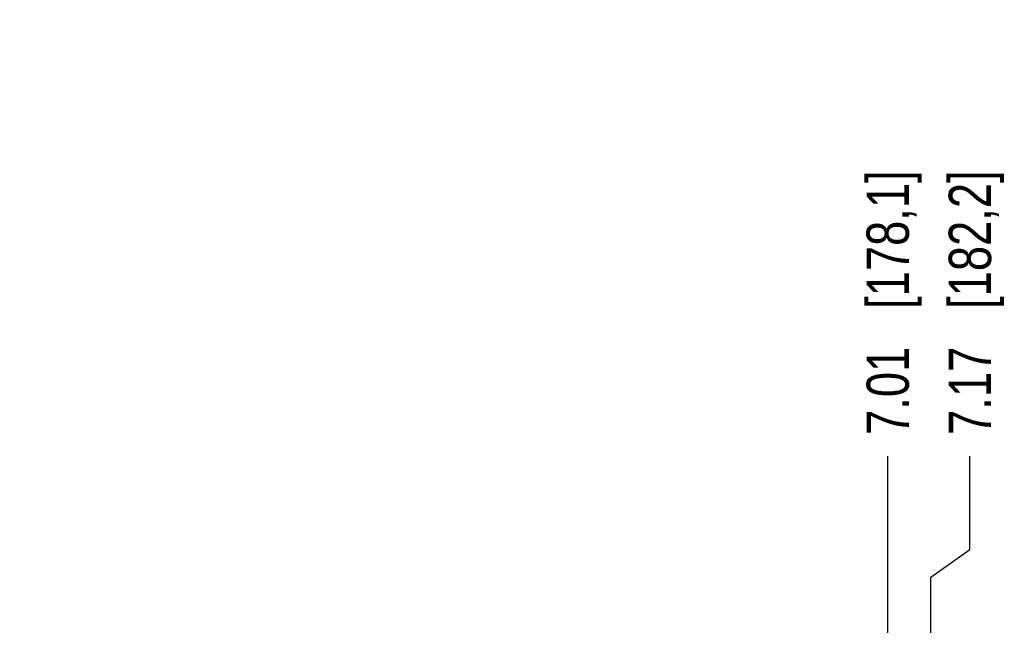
# Model space of a CAD drawing. Header units: inches. Extents: x 0 to 34, y 0 to 22.
# Tile 7 of 78: x 11.2 to 14.9, y 7.9 to 10.1. Entities that reach past the tile are written whole.
import ezdxf

# ---------------------------------------------------------------- set-up
doc = ezdxf.new("R2010")
doc.units = ezdxf.units.IN
doc.header["$LTSCALE"] = 1.87
doc.header["$MEASUREMENT"] = 0
doc.layers.get('0').update_dxf_attribs({"linetype": 'CONTINUOUS'})
doc.layers.add('DIMENSIONS', color=7, linetype='CONTINUOUS')
doc.styles.get("Standard").update_dxf_attribs({"font": 'txt', "width": 0.8})
doc.dimstyles.new('DIMSTYLE_1', dxfattribs={"dimtxt": 0.15625, "dimasz": 0.1875, "dimexe": 0.125, "dimexo": 0.0625, "dimgap": 0.09, "dimtad": 0, "dimtih": 1, "dimtoh": 1, "dimzin": 4, "dimdsep": 46, "dimtxsty": 'STANDARD', "dimblk": 'CLOSED', "dimblk1": 'CLOSED', "dimblk2": 'CLOSED', "dimcen": 0.09, "dimadec": 0, "dimazin": 0, "dimtfac": 1, "dimtofl": 0, "dimtmove": 0, "dimatfit": 3, "dimldrblk": 'CLOSED', "dimfxl": 1, "dimtolj": 1, "dimtzin": 4, "dimarcsym": 0})

# ---------------------------------------------------------------- blocks, each defined once
blk = doc.blocks.new('*D20')
at = {"layer": 'DIMENSIONS', "color": 2, "linetype": 'CONTINUOUS'}
for p, q in [((14.7447, 8.1365), (14.7447, 8.4806)), ((14.601, 8.0346), (14.7447, 8.1365)), ((14.601, 6.5164), (14.601, 8.0346))]:
    blk.add_line(p, q, dxfattribs=at)
at = {"layer": 'DIMENSIONS', "color": 2, "linetype": 'CONTINUOUS', "insert": (14.6666, 8.5587), "char_height": 0.15625, "width": 1.53125, "attachment_point": 1, "rotation": 90, "line_spacing_factor": 0.9}
blk.add_mtext('7.17{\\Ftxt.shx;\\W1.000000;\\H0.156250; }[182,2]', dxfattribs=at)
blk = doc.blocks.new('_CLOSED')
at = {"color": 0, "linetype": 'BYBLOCK'}
for p, q in [((0, 0), (-1, 0.167)), ((-1, 0.167), (-1, -0.167)), ((-1, -0.167), (0, 0)), ((-1, 0), (0, 0))]:
    blk.add_line(p, q, dxfattribs=at)
blk = doc.blocks.new('*D21')
at = {"layer": 'DIMENSIONS', "color": 2, "linetype": 'CONTINUOUS'}
blk.add_line((14.4415, 6.1822), (14.4415, 8.4806), dxfattribs=at)
at = {"layer": 'DIMENSIONS', "color": 2, "linetype": 'CONTINUOUS', "insert": (14.3634, 8.5587), "char_height": 0.15625, "width": 1.53125, "attachment_point": 1, "rotation": 90, "line_spacing_factor": 0.9}
blk.add_mtext('7.01{\\Ftxt.shx;\\W1.000000;\\H0.156250; }[178,1]', dxfattribs=at)

msp = doc.modelspace()

# ---------------------------------------------------------------- dimensions: what is measured, and where the dimension line sits
at = {"layer": 'DIMENSIONS', "color": 2, "linetype": 'CONTINUOUS'}
for feature_location, offset, dtype, origin, picture, middle in [((14.601, 6.5164), (0.1437, 1.9642), 0, (7.4279, 6.4539), '*D20', (14.7447, 9.3243)), ((14.4415, 6.1822), (0, 2.2984), 1, (7.4279, 6.1197), '*D21', (14.4415, 9.3243))]:
    dim = msp.add_ordinate_dim(feature_location=feature_location, offset=offset, dtype=dtype, origin=origin, dimstyle='DIMSTYLE_1', override={"dimtad": 1, "dimtih": 0, "dimtoh": 0}, dxfattribs=at)
    dim.commit()
    dim.dimension.update_dxf_attribs({"geometry": picture, "text_midpoint": middle})

doc.saveas('drawing.dxf')
